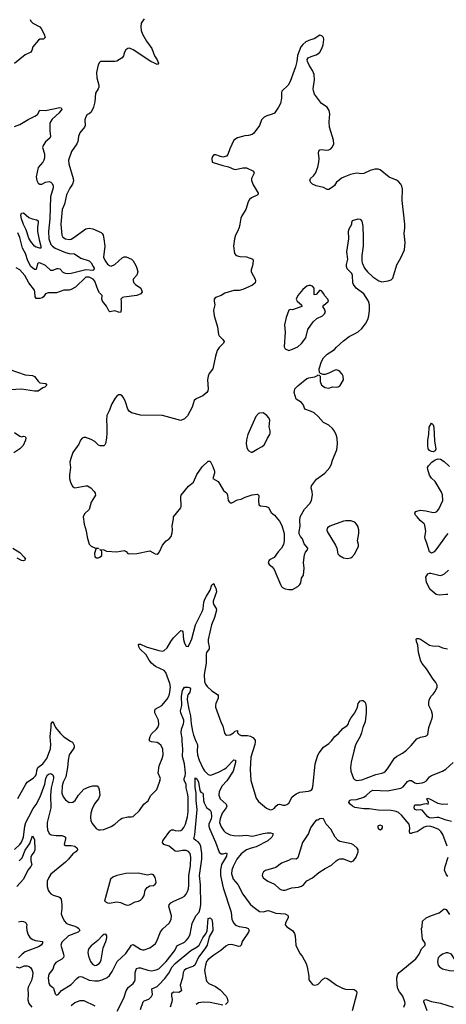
# Model space of a CAD drawing. Header units: inches. Extents: x 1550315 to 1685896, y 510706 to 640504.
# Tile 26 of 256: x 1571689 to 1576353, y 547122 to 557886. Entities that reach past the tile are written whole.
import ezdxf

# ---------------------------------------------------------------- set-up
doc = ezdxf.new("R2010")
doc.units = ezdxf.units.IN
doc.header["$MEASUREMENT"] = 0
doc.layers.add('B5574', color=7, linetype='Continuous')
doc.layers.add('B5575', color=7, linetype='Continuous')

msp = doc.modelspace()

# ---------------------------------------------------------------- linework, layer by layer
at = {"layer": 'B5574', "color": 5}
for points, elevation in [([(1571630, 548814), (1571690, 548869), (1571710, 548896), (1571730, 548950), (1571746, 549070), (1571757, 549110), (1571787, 549173), (1571837, 549263), (1571870, 549307), (1571914, 549390), (1571964, 549530), (1571973, 549590), (1571984, 549616), (1571990, 549628), (1572010, 549642), (1572030, 549645), (1572051, 549631), (1572058, 549610), (1572058, 549590), (1572033, 549490), (1572026, 549410), (1572029, 549270), (1571990, 549110), (1571988, 549070), (1571993, 549030), (1572011, 548990), (1572034, 548974), (1572086, 548966), (1572150, 548967), (1572178, 548958), (1572188, 548950), (1572190, 548930), (1572175, 548870), (1572190, 548860), (1572250, 548860), (1572290, 548850), (1572316, 548830), (1572322, 548810), (1572302, 548790), (1572270, 548768), (1572224, 548710), (1572190, 548677), (1572030, 548544), (1572006, 548510), (1571989, 548470), (1571989, 548409), (1571999, 548370), (1572011, 548350), (1572030, 548330), (1572054, 548314), (1572116, 548296), (1572127, 548290), (1572141, 548270), (1572151, 548210), (1572150, 548170), (1572142, 548110), (1572156, 548070), (1572180, 548030), (1572198, 548010), (1572217, 547997), (1572290, 547975), (1572320, 547960), (1572336, 547950), (1572346, 547930), (1572328, 547910), (1572223, 547870), (1572150, 547801), (1572139, 547770), (1572169, 547670), (1572170, 547650), (1572166, 547634), (1572150, 547616), (1572082, 547578), (1572066, 547554), (1572050, 547507), (1572009, 547450), (1572000, 547410), (1572008, 547348), (1572018, 547330), (1572049, 547309), (1572058, 547298), (1572078, 547238), (1572090, 547222), (1572110, 547231), (1572147, 547273), (1572250, 547338), (1572314, 547406), (1572337, 547423), (1572350, 547427), (1572370, 547422), (1572450, 547386), (1572510, 547379), (1572550, 547380), (1572590, 547388), (1572644, 547416), (1572670, 547438), (1572699, 547481), (1572754, 547590), (1572850, 547679), (1572910, 547768), (1572930, 547776), (1573010, 547724), (1573030, 547718), (1573050, 547717), (1573110, 547740), (1573153, 547767), (1573173, 547787), (1573188, 547812), (1573230, 547914), (1573254, 547946), (1573322, 548010), (1573346, 548050), (1573347, 548090), (1573318, 548190), (1573322, 548210), (1573342, 548230), (1573375, 548250), (1573464, 548290), (1573490, 548306), (1573510, 548326), (1573525, 548355), (1573534, 548386), (1573537, 548423), (1573537, 548530), (1573555, 548635), (1573561, 548730), (1573553, 548770), (1573533, 548793), (1573510, 548802), (1573470, 548805), (1573410, 548794), (1573390, 548797), (1573322, 548850), (1573266, 548870), (1573251, 548890), (1573254, 548910), (1573260, 548920), (1573330, 549015), (1573339, 549021), (1573350, 549028), (1573370, 549030), (1573390, 549023), (1573430, 549018), (1573450, 549023), (1573470, 549035), (1573485, 549055), (1573502, 549090), (1573523, 549170), (1573530, 549230), (1573529, 549390), (1573524, 549430), (1573508, 549488), (1573509, 549530), (1573488, 549570), (1573487, 549590), (1573499, 549621), (1573502, 549650), (1573491, 549750), (1573468, 549830), (1573474, 549910), (1573466, 550000)], 660), ([(1571667, 549373), (1571754, 549530), (1571772, 549550), (1571841, 549599), (1571861, 549619), (1571870, 549631), (1571878, 549690), (1571887, 549710), (1571943, 549750), (1571986, 549810), (1572026, 549914), (1572029, 549971), (1572027, 550000)], 680), ([(1572245, 550000), (1572267, 549987), (1572284, 549950), (1572283, 549930), (1572275, 549910), (1572229, 549850), (1572217, 549790), (1572212, 549710), (1572193, 549610), (1572163, 549550), (1572152, 549510), (1572150, 549430), (1572164, 549390), (1572190, 549357), (1572230, 549330), (1572270, 549332), (1572294, 549350), (1572331, 549409), (1572390, 549473), (1572450, 549499), (1572488, 549510), (1572534, 549510), (1572550, 549494), (1572559, 549470), (1572565, 549410), (1572549, 549370), (1572508, 549312), (1572482, 549258), (1572468, 549210), (1572463, 549163), (1572466, 549130), (1572480, 549100), (1572523, 549043), (1572550, 549030), (1572570, 549028), (1572610, 549034), (1572690, 549066), (1572730, 549090), (1572790, 549145), (1572810, 549157), (1572870, 549171), (1572910, 549171), (1572930, 549176), (1572999, 549241), (1573045, 549310), (1573094, 549346), (1573120, 549400), (1573189, 549470), (1573219, 549550), (1573227, 549590), (1573201, 549650), (1573215, 549730), (1573248, 549810), (1573256, 549850), (1573252, 549910), (1573235, 549950), (1573210, 549975), (1573190, 549985), (1573130, 549991), (1573112, 550000)], 680), ([(1573616, 550000), (1573628, 549968), (1573632, 549950), (1573628, 549890), (1573632, 549850), (1573650, 549790), (1573690, 549704), (1573710, 549675), (1573750, 549635), (1573770, 549628), (1573790, 549630), (1573870, 549664), (1573930, 549697), (1573950, 549712), (1574030, 549793), (1574050, 549790), (1574050, 549766), (1574023, 549670), (1573955, 549565), (1573901, 549510), (1573870, 549450), (1573866, 549410), (1573880, 549370), (1573945, 549310), (1573953, 549290), (1573945, 549270), (1573904, 549210), (1573881, 549150), (1573875, 549110), (1573890, 549063), (1573919, 549019), (1573939, 548999), (1573990, 548975), (1574030, 548967), (1574090, 548965), (1574170, 548973), (1574230, 548962), (1574250, 548963), (1574349, 548989), (1574396, 548996), (1574430, 548998), (1574455, 548990), (1574458, 548970), (1574446, 548950), (1574402, 548910), (1574276, 548844), (1574221, 548830), (1574168, 548810), (1574110, 548768), (1574064, 548710), (1574021, 548630), (1574009, 548590), (1574006, 548550), (1574014, 548514), (1574024, 548490), (1574072, 548432), (1574130, 548326), (1574210, 548217), (1574236, 548190), (1574310, 548137), (1574350, 548134), (1574390, 548145), (1574410, 548146), (1574490, 548117), (1574590, 548110), (1574618, 548098), (1574624, 548090), (1574624, 548070), (1574594, 548010), (1574593, 547990), (1574608, 547970), (1574671, 547930), (1574695, 547895), (1574701, 547870), (1574707, 547767), (1574750, 547678), (1574776, 547650), (1574821, 547570), (1574833, 547530), (1574851, 547430), (1574851, 547390), (1574890, 547339), (1574910, 547331), (1574950, 547339), (1575004, 547396), (1575030, 547411), (1575050, 547406), (1575070, 547394), (1575152, 547332), (1575220, 547300), (1575252, 547288), (1575344, 547284), (1575358, 547278), (1575370, 547265), (1575374, 547250), (1575370, 547230), (1575325, 547050)], 660), ([(1574263, 550000), (1574265, 549990), (1574259, 549961), (1574216, 549824), (1574210, 549690), (1574217, 549570), (1574274, 549374), (1574300, 549340), (1574388, 549268), (1574428, 549248), (1574450, 549250), (1574474, 549266), (1574490, 549288), (1574510, 549305), (1574530, 549311), (1574570, 549299), (1574590, 549299), (1574610, 549306), (1574630, 549321), (1574669, 549390), (1574710, 549422), (1574750, 549442), (1574846, 549454), (1574870, 549461), (1574882, 549470), (1574890, 549482), (1574898, 549530), (1574920, 549750), (1574950, 549845), (1574963, 549870), (1575010, 549935), (1575070, 549973), (1575095, 550000)], 680), ([(1575384, 550000), (1575362, 549958), (1575341, 549890), (1575313, 549770), (1575307, 549710), (1575311, 549671), (1575340, 549590), (1575350, 549578), (1575370, 549570), (1575430, 549576), (1575584, 549636), (1575650, 549648), (1575670, 549657), (1575690, 549672), (1575710, 549695), (1575788, 549812), (1575810, 549831), (1575874, 549866), (1575918, 549902), (1575970, 549950), (1576010, 550000)], 680), ([(1576362, 548850), (1576316, 548977), (1576295, 549010), (1576272, 549032), (1576210, 549060), (1576170, 549068), (1576133, 549067), (1576110, 549058), (1576034, 549006), (1575984, 548996), (1575970, 548988), (1575958, 548990), (1575953, 548993), (1575950, 549010), (1575955, 549050), (1575948, 549090), (1575865, 549190), (1575830, 549219), (1575806, 549230), (1575750, 549241), (1575610, 549246), (1575510, 549258), (1575450, 549258), (1575354, 549274), (1575327, 549287), (1575302, 549310), (1575289, 549330), (1575294, 549350), (1575310, 549358), (1575370, 549362), (1575450, 549387), (1575476, 549404), (1575523, 549450), (1575550, 549462), (1575710, 549457), (1575856, 549484), (1575881, 549499), (1575930, 549559), (1575950, 549570), (1575971, 549570), (1576010, 549542), (1576030, 549535), (1576090, 549542), (1576110, 549549), (1576135, 549565), (1576170, 549610), (1576190, 549623), (1576310, 549670), (1576348, 549692), (1576430, 549764)], 660), ([(1572753, 547047), (1572826, 547190), (1572851, 547270), (1572876, 547304), (1572930, 547350), (1572945, 547370), (1572950, 547390), (1572952, 547470), (1572967, 547513), (1572990, 547521), (1573010, 547519), (1573090, 547495), (1573130, 547489), (1573181, 547499), (1573210, 547511), (1573291, 547590), (1573386, 547710), (1573402, 547750), (1573415, 547765), (1573490, 547803), (1573510, 547818), (1573536, 547850), (1573552, 547890), (1573576, 548004), (1573614, 548090), (1573651, 548130), (1573663, 548170), (1573669, 548210), (1573664, 548430), (1573656, 548530), (1573681, 548710), (1573681, 548770), (1573668, 548848), (1573658, 548878), (1573640, 548900), (1573613, 548913), (1573591, 548930), (1573604, 548976), (1573629, 549250), (1573619, 549350), (1573618, 549430), (1573608, 549492), (1573606, 549594), (1573610, 549603), (1573614, 549594), (1573630, 549584), (1573642, 549550), (1573658, 549458), (1573670, 549441), (1573690, 549430), (1573696, 549416), (1573697, 549350), (1573704, 549324), (1573730, 549274), (1573770, 549244), (1573783, 549223), (1573786, 549170), (1573783, 549150), (1573758, 549090), (1573757, 549070), (1573764, 549044), (1573830, 548896), (1573870, 548784), (1573890, 548767), (1573913, 548767), (1573950, 548777), (1573955, 548770), (1573950, 548740), (1573897, 548650), (1573890, 548630), (1573884, 548596), (1573885, 548530), (1573914, 548394), (1574002, 548130), (1574010, 548050), (1574029, 548010), (1574049, 547989), (1574090, 547973), (1574162, 547962), (1574186, 547950), (1574196, 547930), (1574192, 547910), (1574120, 547810), (1574111, 547769), (1574101, 547759), (1574085, 547755), (1574010, 547777), (1573969, 547771), (1573941, 547759), (1573888, 547710), (1573810, 547660), (1573750, 547613), (1573733, 547590), (1573719, 547550), (1573710, 547490), (1573727, 547390), (1573736, 547370), (1573757, 547350), (1573830, 547316), (1573882, 547282), (1573946, 547210), (1573958, 547190), (1573964, 547156), (1573960, 547140), (1573939, 547121)], 640), ([(1576410, 549121), (1576350, 549134), (1576270, 549164), (1576250, 549166), (1576190, 549157), (1576170, 549161), (1576150, 549173), (1576090, 549246), (1576069, 549249), (1576030, 549244), (1576010, 549250), (1576002, 549270), (1576006, 549294), (1576010, 549303), (1576070, 549303), (1576110, 549315), (1576136, 549316), (1576155, 549310), (1576158, 549330), (1576141, 549370), (1576145, 549375), (1576170, 549368), (1576262, 549322), (1576310, 549311), (1576370, 549314)], 640), ([(1571684, 548690), (1571717, 548723), (1571750, 548806), (1571799, 548881), (1571830, 548965), (1571850, 548924), (1571855, 548810), (1571847, 548790), (1571822, 548758), (1571811, 548730), (1571809, 548689), (1571821, 548650), (1571812, 548630), (1571779, 548590), (1571732, 548490), (1571659, 548410)], 640), ([(1576370, 548519), (1576350, 548546), (1576334, 548590), (1576340, 548630), (1576373, 548730)], 660), ([(1575889, 547090), (1575902, 547130), (1575900, 547150), (1575878, 547210), (1575840, 547260), (1575825, 547290), (1575816, 547330), (1575814, 547410), (1575823, 547450), (1575838, 547470), (1576020, 547620), (1576056, 547670), (1576083, 547730), (1576121, 547770), (1576121, 547790), (1576093, 547833), (1576081, 547950), (1576089, 547970), (1576094, 548030), (1576134, 548066), (1576190, 548093), (1576277, 548123), (1576330, 548166), (1576350, 548158), (1576390, 548103)], 660), ([(1571676, 548024), (1571709, 548031), (1571730, 548028), (1571750, 548019), (1571759, 548010), (1571766, 547990), (1571762, 547970), (1571765, 547930), (1571783, 547883), (1571804, 547850), (1571832, 547832), (1571861, 547821), (1571937, 547810), (1571939, 547790), (1571922, 547770), (1571894, 547750), (1571750, 547697), (1571714, 547670), (1571676, 547630)], 640), ([(1573010, 547066), (1573038, 547150), (1573050, 547160), (1573101, 547179), (1573130, 547208), (1573141, 547230), (1573135, 547290), (1573190, 547318), (1573210, 547334), (1573277, 547403), (1573318, 547462), (1573357, 547530), (1573390, 547569), (1573561, 547710), (1573630, 547750), (1573650, 547769), (1573690, 547848), (1573722, 547890), (1573739, 547921), (1573750, 548059), (1573770, 548067), (1573790, 548050), (1573798, 548010), (1573802, 547930), (1573762, 547858), (1573737, 547770), (1573713, 547730), (1573644, 547636), (1573603, 547550), (1573590, 547538), (1573572, 547530), (1573510, 547510), (1573486, 547490), (1573476, 547470), (1573470, 547410), (1573444, 547330), (1573457, 547270), (1573430, 547251), (1573370, 547253), (1573350, 547236), (1573348, 547210), (1573355, 547175), (1573351, 547150), (1573335, 547090)], 620), ([(1571651, 547530), (1571690, 547522), (1571739, 547541), (1571770, 547544), (1571794, 547534), (1571810, 547520), (1571821, 547501), (1571831, 547470), (1571829, 547430), (1571816, 547384), (1571781, 547310), (1571776, 547290), (1571780, 547230), (1571777, 547170), (1571790, 547130), (1571820, 547090)], 640), ([(1572251, 547110), (1572290, 547142), (1572350, 547164), (1572390, 547163), (1572510, 547106)], 640), ([(1576145, 547050), (1576114, 547130), (1576109, 547150), (1576112, 547168), (1576130, 547175), (1576190, 547153), (1576290, 547135), (1576430, 547092)], 640), ([(1573909, 547111), (1573770, 547143), (1573693, 547147), (1573643, 547137), (1573620, 547120)], 640)]:
    msp.add_lwpolyline(points, dxfattribs=dict(at, elevation=elevation))
for points, elevation in [([(1574990, 549154), (1574970, 549149), (1574950, 549134), (1574930, 549134), (1574900, 549100), (1574870, 549050), (1574846, 548990), (1574780, 548890), (1574730, 548722), (1574710, 548709), (1574670, 548714), (1574654, 548710), (1574627, 548693), (1574550, 548665), (1574490, 548617), (1574375, 548585), (1574355, 548570), (1574343, 548550), (1574339, 548530), (1574350, 548506), (1574401, 548470), (1574475, 548435), (1574530, 548386), (1574550, 548375), (1574570, 548370), (1574590, 548370), (1574630, 548386), (1574663, 548397), (1574737, 548403), (1574770, 548412), (1574793, 548430), (1574830, 548473), (1574890, 548506), (1574958, 548562), (1575030, 548606), (1575098, 548642), (1575150, 548691), (1575170, 548705), (1575190, 548711), (1575230, 548711), (1575310, 548681), (1575338, 548690), (1575369, 548730), (1575389, 548790), (1575388, 548810), (1575378, 548830), (1575343, 548863), (1575316, 548876), (1575190, 548901), (1575170, 548913), (1575139, 548950), (1575090, 549036), (1575041, 549090), (1575010, 549148)], 680), ([(1575630, 549081), (1575610, 549075), (1575606, 549070), (1575606, 549050), (1575617, 549037), (1575630, 549031), (1575650, 549042), (1575654, 549050), (1575654, 549070), (1575650, 549074)], 680), ([(1572983, 548557), (1572850, 548552), (1572750, 548529), (1572708, 548512), (1572683, 548490), (1572616, 548250), (1572650, 548230), (1572668, 548228), (1572750, 548243), (1572790, 548234), (1572849, 548209), (1572870, 548207), (1572890, 548210), (1572950, 548242), (1572988, 548250), (1573010, 548261), (1573030, 548281), (1573048, 548310), (1573061, 548370), (1573081, 548399), (1573110, 548417), (1573150, 548420), (1573170, 548434), (1573180, 548450), (1573179, 548479), (1573170, 548509), (1573150, 548539), (1573130, 548545), (1573086, 548534)], 680), ([(1572630, 547889), (1572610, 547885), (1572591, 547870), (1572542, 547818), (1572470, 547761), (1572446, 547734), (1572436, 547710), (1572435, 547690), (1572441, 547650), (1572463, 547590), (1572490, 547558), (1572510, 547547), (1572530, 547549), (1572558, 547570), (1572572, 547588), (1572581, 547610), (1572600, 547740), (1572630, 547810), (1572642, 547850), (1572642, 547870)], 680), ([(1576370, 547686), (1576350, 547686), (1576310, 547669), (1576281, 547650), (1576264, 547630), (1576256, 547590), (1576263, 547550), (1576278, 547530), (1576310, 547511), (1576390, 547491), (1576510, 547485), (1576570, 547468), (1576590, 547471), (1576604, 547490), (1576602, 547510), (1576590, 547532), (1576550, 547569), (1576470, 547593), (1576450, 547604), (1576409, 547670)], 660)]:
    msp.add_lwpolyline(points, close=True, dxfattribs=dict(at, elevation=elevation))
at = {"layer": 'B5575', "color": 5}
for points, elevation in [([(1571802, 557890), (1571810, 557870), (1571833, 557850), (1571908, 557808), (1571924, 557790), (1571956, 557730), (1571967, 557690), (1571950, 557673), (1571910, 557672), (1571896, 557664), (1571831, 557590), (1571823, 557550), (1571811, 557530), (1571750, 557502), (1571630, 557407)], 660), ([(1573050, 557895), (1573018, 557850), (1573012, 557810), (1573017, 557770), (1573030, 557730), (1573075, 557650), (1573133, 557570), (1573164, 557490), (1573190, 557448), (1573206, 557410), (1573200, 557400), (1573190, 557398), (1573161, 557410), (1573124, 557430), (1572930, 557558), (1572890, 557574), (1572870, 557571), (1572850, 557558), (1572833, 557530), (1572822, 557490), (1572810, 557470), (1572750, 557432), (1572730, 557428), (1572571, 557429), (1572561, 557419), (1572548, 557392), (1572530, 557310), (1572532, 557250), (1572553, 557170), (1572553, 557150), (1572548, 557130), (1572518, 557082), (1572511, 556990), (1572495, 556930), (1572470, 556877), (1572450, 556858), (1572427, 556850), (1572410, 556824), (1572400, 556790), (1572404, 556730), (1572398, 556710), (1572347, 556650), (1572332, 556610), (1572324, 556556), (1572315, 556530), (1572255, 556445), (1572224, 556350), (1572226, 556310), (1572272, 556150), (1572276, 556124), (1572266, 556090), (1572237, 556043), (1572201, 555970), (1572177, 555870), (1572154, 555810), (1572137, 555650), (1572150, 555530), (1572162, 555510), (1572190, 555490), (1572230, 555485), (1572250, 555488), (1572270, 555498), (1572410, 555599), (1572450, 555609), (1572490, 555601), (1572579, 555559), (1572590, 555550), (1572601, 555530), (1572610, 555490), (1572619, 555410), (1572605, 555290), (1572622, 555250), (1572650, 555213), (1572670, 555198), (1572690, 555193), (1572730, 555209), (1572810, 555283), (1572830, 555293), (1572854, 555294), (1572910, 555270), (1572930, 555251), (1572958, 555198), (1572970, 555170), (1572979, 555130), (1572968, 555092), (1572931, 555050), (1572931, 555030), (1572938, 555010), (1572954, 554990), (1573013, 554950), (1573028, 554910), (1573015, 554890), (1572971, 554870), (1572828, 554852), (1572812, 554848), (1572800, 554840), (1572793, 554830), (1572798, 554810), (1572798, 554710), (1572790, 554687), (1572770, 554689), (1572730, 554703), (1572674, 554694), (1572662, 554702), (1572636, 554756), (1572594, 554810), (1572588, 554830), (1572592, 554870), (1572562, 554902), (1572547, 554927), (1572510, 555028), (1572491, 555050), (1572449, 555070), (1572410, 555070), (1572298, 554962), (1572250, 554935), (1572230, 554930), (1572170, 554928), (1572090, 554899), (1571999, 554901), (1571972, 554888), (1571950, 554857), (1571934, 554846), (1571910, 554838), (1571870, 554838), (1571856, 554856), (1571855, 554910), (1571849, 554930), (1571788, 555008), (1571743, 555090), (1571690, 555152), (1571650, 555172)], 680), ([(1571630, 556718), (1571690, 556739), (1571783, 556797), (1571853, 556830), (1571883, 556850), (1571910, 556896), (1571970, 556892), (1572128, 556928), (1572143, 556923), (1572148, 556910), (1572120, 556870), (1572042, 556798), (1572024, 556770), (1572018, 556750), (1572017, 556670), (1572027, 556610), (1572018, 556590), (1571970, 556550), (1571944, 556510), (1571938, 556490), (1571961, 556421), (1571961, 556378), (1571952, 556350), (1571940, 556330), (1571890, 556270), (1571870, 556170), (1571875, 556130), (1571890, 556099), (1571910, 556087), (1571930, 556090), (1571971, 556109), (1572010, 556116), (1572030, 556110), (1572041, 556101), (1572054, 556074), (1572053, 556050), (1572026, 555950), (1572019, 555710), (1572003, 555570), (1572007, 555490), (1572028, 555430), (1572047, 555410), (1572078, 555390), (1572190, 555341), (1572230, 555330), (1572287, 555327), (1572358, 555278), (1572449, 555249), (1572470, 555227), (1572492, 555190), (1572502, 555170), (1572501, 555150), (1572490, 555146), (1572410, 555152), (1572250, 555113), (1572210, 555108), (1572190, 555110), (1572164, 555124), (1572130, 555158), (1572110, 555163), (1572090, 555161), (1572050, 555143), (1572030, 555144), (1571970, 555200), (1571910, 555228), (1571890, 555225), (1571883, 555217), (1571870, 555155), (1571850, 555154), (1571809, 555189), (1571777, 555250), (1571752, 555330), (1571721, 555390), (1571690, 555507), (1571670, 555558)], 660), ([(1571582, 554062), (1571750, 554005), (1571830, 553997), (1571850, 553985), (1571890, 553935), (1571910, 553918), (1571970, 553910), (1571987, 553890), (1571963, 553870), (1571940, 553860), (1571890, 553827), (1571850, 553826), (1571710, 553846), (1571524, 553836)], 680), ([(1571632, 553372), (1571690, 553332), (1571710, 553327), (1571730, 553332), (1571750, 553330), (1571754, 553314), (1571752, 553290), (1571725, 553230), (1571690, 553195), (1571624, 553150)], 680), ([(1576370, 552268), (1576350, 552246), (1576250, 552105), (1576219, 552070), (1576190, 552054), (1576170, 552069), (1576142, 552162), (1576123, 552210), (1576120, 552230), (1576128, 552292), (1576119, 552359), (1576110, 552375), (1576067, 552410), (1576033, 552450), (1576017, 552470), (1576009, 552490), (1576018, 552510), (1576070, 552524), (1576130, 552517), (1576210, 552500), (1576236, 552504), (1576250, 552510), (1576270, 552535), (1576316, 552630), (1576312, 552692), (1576302, 552722), (1576230, 552839), (1576190, 552874), (1576168, 552908), (1576150, 552970), (1576148, 552990), (1576157, 553010), (1576196, 553050), (1576230, 553073), (1576266, 553086), (1576290, 553083), (1576330, 553056), (1576390, 553000)], 680), ([(1571612, 552110), (1571690, 552061), (1571738, 552010), (1571752, 551990), (1571750, 551984), (1571744, 551976), (1571730, 551971), (1571710, 551974), (1571660, 552000)], 680), ([(1576370, 551601), (1576350, 551604), (1576274, 551594), (1576241, 551601), (1576178, 551658), (1576161, 551681), (1576137, 551737), (1576129, 551790), (1576153, 551827), (1576170, 551836), (1576185, 551835), (1576270, 551813), (1576290, 551810), (1576310, 551817), (1576332, 551830), (1576379, 551870)], 680), ([(1573112, 550000), (1573110, 550001), (1573104, 550010), (1573115, 550050), (1573130, 550080), (1573185, 550130), (1573198, 550150), (1573210, 550182), (1573206, 550230), (1573167, 550310), (1573165, 550330), (1573170, 550350), (1573242, 550390), (1573301, 550459), (1573316, 550484), (1573327, 550513), (1573336, 550590), (1573332, 550630), (1573288, 550750), (1573270, 550771), (1573175, 550815), (1573128, 550850), (1573103, 550883), (1573070, 550944), (1573001, 551010), (1572990, 551030), (1572986, 551054), (1572990, 551059), (1573010, 551058), (1573072, 551032), (1573210, 550990), (1573250, 550984), (1573270, 550990), (1573301, 551019), (1573341, 551090), (1573370, 551127), (1573450, 551208), (1573465, 551205), (1573473, 551193), (1573479, 551110), (1573490, 551071), (1573510, 551036), (1573530, 551035), (1573550, 551068), (1573570, 551119), (1573612, 551270), (1573685, 551415), (1573694, 551446), (1573703, 551517), (1573714, 551550), (1573730, 551584), (1573771, 551649), (1573790, 551708), (1573810, 551721), (1573817, 551697), (1573833, 551670), (1573840, 551630), (1573805, 551530), (1573805, 551510), (1573812, 551490), (1573837, 551450), (1573841, 551430), (1573819, 551350), (1573787, 551270), (1573751, 551110), (1573750, 551082), (1573760, 551030), (1573759, 551010), (1573733, 550970), (1573728, 550950), (1573727, 550850), (1573707, 550727), (1573710, 550651), (1573721, 550621), (1573737, 550597), (1573790, 550550), (1573850, 550510), (1573857, 550497), (1573858, 550470), (1573833, 550410), (1573828, 550390), (1573831, 550370), (1573887, 550210), (1573910, 550162), (1573928, 550088), (1573938, 550070), (1573950, 550063), (1573990, 550068), (1574028, 550090), (1574046, 550110), (1574070, 550114), (1574070, 550090), (1574088, 550070), (1574110, 550062), (1574180, 550060), (1574214, 550054), (1574239, 550039), (1574262, 550010), (1574263, 550000)], 680), ([(1576010, 550000), (1576030, 550024), (1576070, 550042), (1576127, 550053), (1576139, 550060), (1576150, 550072), (1576162, 550150), (1576200, 550250), (1576202, 550270), (1576202, 550290), (1576191, 550330), (1576164, 550390), (1576161, 550419), (1576165, 550450), (1576189, 550490), (1576210, 550511), (1576230, 550541), (1576254, 550590), (1576255, 550610), (1576240, 550640), (1576210, 550675), (1576138, 550790), (1576090, 550847), (1576075, 550875), (1576050, 550970), (1576043, 551050), (1576027, 551090), (1576025, 551115), (1576030, 551121), (1576050, 551121), (1576070, 551113), (1576170, 551048), (1576201, 551041), (1576270, 551036), (1576310, 551020), (1576367, 551007)], 680), ([(1573466, 550000), (1573464, 550030), (1573453, 550090), (1573459, 550130), (1573481, 550190), (1573484, 550210), (1573482, 550230), (1573449, 550310), (1573448, 550330), (1573461, 550390), (1573459, 550490), (1573469, 550551), (1573490, 550588), (1573509, 550590), (1573530, 550590), (1573545, 550585), (1573555, 550570), (1573550, 550536), (1573530, 550510), (1573525, 550495), (1573521, 550450), (1573537, 550350), (1573556, 550276), (1573563, 550190), (1573578, 550110), (1573590, 550066), (1573616, 550000)], 660), ([(1575095, 550000), (1575098, 550002), (1575133, 550050), (1575176, 550084), (1575223, 550137), (1575269, 550170), (1575284, 550190), (1575289, 550210), (1575309, 550251), (1575354, 550310), (1575384, 550370), (1575389, 550411), (1575410, 550438), (1575430, 550445), (1575444, 550444), (1575462, 550430), (1575470, 550414), (1575476, 550376), (1575477, 550310), (1575465, 550210), (1575439, 550150), (1575425, 550090), (1575410, 550050), (1575384, 550000)], 680), ([(1572027, 550000), (1572022, 550050), (1572033, 550153), (1572031, 550169), (1572034, 550190), (1572050, 550213), (1572079, 550150), (1572130, 550085), (1572170, 550045), (1572245, 550000)], 680)]:
    msp.add_lwpolyline(points, dxfattribs=dict(at, elevation=elevation))
for points, elevation in [([(1574970, 557716), (1574910, 557678), (1574870, 557667), (1574816, 557644), (1574784, 557616), (1574764, 557590), (1574726, 557495), (1574718, 557430), (1574704, 557370), (1574645, 557210), (1574623, 557170), (1574555, 557105), (1574551, 557090), (1574551, 557030), (1574539, 556970), (1574519, 556930), (1574475, 556865), (1574450, 556853), (1574390, 556836), (1574360, 556820), (1574333, 556790), (1574310, 556729), (1574250, 556646), (1574230, 556633), (1574190, 556621), (1574150, 556616), (1574070, 556595), (1574030, 556570), (1573985, 556475), (1573966, 556414), (1573950, 556396), (1573910, 556385), (1573873, 556393), (1573832, 556408), (1573812, 556408), (1573798, 556390), (1573791, 556370), (1573794, 556330), (1573910, 556291), (1573970, 556277), (1574030, 556251), (1574050, 556247), (1574130, 556266), (1574170, 556267), (1574245, 556230), (1574254, 556210), (1574224, 556150), (1574224, 556130), (1574241, 556081), (1574296, 555990), (1574291, 555970), (1574222, 555938), (1574201, 555919), (1574186, 555894), (1574162, 555810), (1574117, 555743), (1574105, 555715), (1574097, 555650), (1574087, 555613), (1574070, 555570), (1574048, 555530), (1574036, 555490), (1574026, 555410), (1574038, 555330), (1574055, 555310), (1574096, 555296), (1574170, 555295), (1574238, 555270), (1574241, 555250), (1574234, 555194), (1574219, 555150), (1574219, 555130), (1574262, 555050), (1574268, 555030), (1574263, 555010), (1574235, 554985), (1574130, 554936), (1574090, 554927), (1574030, 554927), (1573930, 554897), (1573890, 554872), (1573831, 554850), (1573816, 554830), (1573815, 554810), (1573821, 554770), (1573809, 554710), (1573814, 554650), (1573850, 554530), (1573864, 554444), (1573870, 554430), (1573911, 554390), (1573923, 554370), (1573916, 554350), (1573870, 554303), (1573849, 554271), (1573830, 554209), (1573802, 554070), (1573762, 554018), (1573748, 553990), (1573742, 553950), (1573748, 553850), (1573746, 553830), (1573736, 553810), (1573690, 553773), (1573619, 553741), (1573596, 553724), (1573575, 553650), (1573523, 553557), (1573490, 553523), (1573450, 553505), (1573250, 553558), (1573010, 553562), (1572910, 553587), (1572886, 553606), (1572871, 553630), (1572847, 553710), (1572828, 553750), (1572810, 553774), (1572790, 553785), (1572770, 553785), (1572750, 553772), (1572731, 553750), (1572695, 553685), (1572668, 553610), (1572640, 553560), (1572636, 553510), (1572643, 553443), (1572642, 553370), (1572637, 553310), (1572626, 553254), (1572620, 553240), (1572610, 553229), (1572570, 553227), (1572550, 553236), (1572510, 553275), (1572470, 553296), (1572410, 553318), (1572390, 553319), (1572370, 553311), (1572353, 553290), (1572334, 553246), (1572270, 553155), (1572247, 553090), (1572238, 553050), (1572245, 552990), (1572234, 552910), (1572235, 552870), (1572243, 552830), (1572262, 552790), (1572270, 552780), (1572290, 552770), (1572410, 552792), (1572430, 552790), (1572467, 552767), (1572503, 552730), (1572515, 552710), (1572516, 552690), (1572508, 552670), (1572469, 552610), (1572450, 552530), (1572397, 552483), (1572381, 552450), (1572395, 552370), (1572417, 552297), (1572427, 552230), (1572450, 552151), (1572470, 552131), (1572510, 552112), (1572552, 552110), (1572550, 552106), (1572530, 552106), (1572522, 552098), (1572505, 552050), (1572510, 552014), (1572530, 552002), (1572550, 552002), (1572566, 552010), (1572586, 552030), (1572586, 552070), (1572582, 552082), (1572570, 552086), (1572567, 552093), (1572609, 552091), (1572637, 552077), (1572750, 552068), (1572830, 552083), (1572854, 552074), (1572871, 552051), (1572890, 552047), (1572969, 552049), (1573110, 552078), (1573170, 552048), (1573190, 552044), (1573207, 552053), (1573219, 552070), (1573250, 552142), (1573290, 552188), (1573322, 552210), (1573345, 552235), (1573355, 552275), (1573358, 552310), (1573354, 552354), (1573369, 552429), (1573369, 552450), (1573449, 552550), (1573454, 552566), (1573450, 552670), (1573455, 552690), (1573534, 552786), (1573589, 552830), (1573627, 552913), (1573682, 552998), (1573750, 553061), (1573770, 553061), (1573801, 553001), (1573819, 552950), (1573819, 552930), (1573801, 552870), (1573857, 552837), (1573878, 552810), (1573918, 552738), (1573953, 552710), (1573961, 552690), (1573969, 552631), (1573982, 552610), (1573990, 552604), (1574010, 552605), (1574070, 552639), (1574110, 552643), (1574153, 552667), (1574230, 552691), (1574290, 552698), (1574305, 552685), (1574299, 552630), (1574304, 552584), (1574322, 552570), (1574384, 552564), (1574410, 552552), (1574439, 552499), (1574473, 552470), (1574530, 552404), (1574555, 552355), (1574582, 552270), (1574582, 552190), (1574574, 552150), (1574553, 552110), (1574516, 552070), (1574472, 552008), (1574420, 551980), (1574411, 551970), (1574406, 551950), (1574418, 551930), (1574450, 551903), (1574470, 551875), (1574539, 551710), (1574551, 551690), (1574561, 551680), (1574590, 551666), (1574630, 551658), (1574670, 551658), (1574730, 551691), (1574750, 551710), (1574761, 551730), (1574770, 551782), (1574790, 551814), (1574800, 551890), (1574791, 551951), (1574803, 552037), (1574814, 552066), (1574835, 552090), (1574839, 552110), (1574798, 552158), (1574781, 552210), (1574758, 552238), (1574745, 552265), (1574745, 552290), (1574756, 552350), (1574750, 552410), (1574756, 552450), (1574803, 552537), (1574861, 552599), (1574880, 552630), (1574891, 552691), (1574887, 552727), (1574877, 552763), (1574881, 552790), (1574935, 552865), (1575026, 552930), (1575078, 552990), (1575098, 553030), (1575110, 553071), (1575155, 553185), (1575165, 553250), (1575159, 553310), (1575149, 553349), (1575130, 553389), (1575110, 553416), (1575070, 553453), (1575010, 553481), (1574954, 553550), (1574910, 553590), (1574870, 553608), (1574808, 553628), (1574790, 553673), (1574770, 553702), (1574710, 553736), (1574690, 553810), (1574692, 553830), (1574698, 553850), (1574730, 553883), (1574830, 553964), (1574850, 553972), (1574917, 553983), (1574944, 553996), (1574950, 554005), (1574962, 554002), (1574974, 553990), (1574974, 553930), (1574990, 553891), (1575030, 553864), (1575070, 553859), (1575110, 553871), (1575150, 553868), (1575170, 553874), (1575191, 553889), (1575229, 553950), (1575226, 553990), (1575216, 554010), (1575190, 554039), (1575170, 554052), (1575150, 554058), (1575128, 554052), (1575070, 554021), (1575030, 554008), (1575008, 554008), (1574978, 554018), (1574968, 554028), (1574964, 554070), (1574989, 554150), (1575010, 554191), (1575049, 554230), (1575130, 554281), (1575153, 554307), (1575230, 554377), (1575290, 554423), (1575350, 554451), (1575390, 554475), (1575430, 554509), (1575470, 554560), (1575497, 554610), (1575508, 554650), (1575515, 554710), (1575512, 554770), (1575502, 554810), (1575450, 554889), (1575368, 554950), (1575337, 554990), (1575330, 555010), (1575328, 555090), (1575319, 555110), (1575270, 555164), (1575261, 555190), (1575261, 555210), (1575276, 555270), (1575264, 555350), (1575287, 555490), (1575284, 555576), (1575290, 555601), (1575319, 555650), (1575319, 555670), (1575329, 555690), (1575390, 555710), (1575410, 555706), (1575430, 555682), (1575439, 555630), (1575446, 555510), (1575446, 555410), (1575430, 555310), (1575430, 555250), (1575435, 555230), (1575460, 555170), (1575493, 555130), (1575550, 555074), (1575615, 555030), (1575650, 555022), (1575718, 555030), (1575750, 555042), (1575770, 555061), (1575814, 555206), (1575857, 555283), (1575896, 555370), (1575905, 555450), (1575893, 555550), (1575901, 555610), (1575900, 555650), (1575871, 555910), (1575874, 556034), (1575867, 556067), (1575856, 556090), (1575830, 556118), (1575810, 556132), (1575730, 556164), (1575630, 556245), (1575610, 556251), (1575570, 556253), (1575521, 556239), (1575450, 556205), (1575430, 556200), (1575370, 556207), (1575307, 556193), (1575234, 556166), (1575207, 556153), (1575177, 556130), (1575154, 556110), (1575130, 556074), (1575110, 556054), (1575070, 556029), (1575050, 556029), (1575012, 556052), (1574929, 556070), (1574889, 556090), (1574869, 556110), (1574863, 556123), (1574861, 556130), (1574869, 556150), (1574901, 556179), (1574924, 556210), (1574947, 556273), (1574961, 556330), (1574962, 556370), (1574956, 556430), (1574959, 556450), (1574970, 556463), (1574990, 556468), (1575039, 556459), (1575070, 556464), (1575090, 556475), (1575110, 556495), (1575122, 556530), (1575120, 556570), (1575076, 556710), (1575072, 556770), (1575079, 556858), (1575073, 556893), (1575050, 556930), (1574987, 556970), (1574913, 557073), (1574900, 557110), (1574899, 557130), (1574913, 557230), (1574908, 557288), (1574891, 557330), (1574852, 557390), (1574835, 557430), (1574833, 557450), (1574844, 557470), (1574875, 557485), (1574930, 557502), (1574950, 557514), (1574970, 557533), (1574993, 557570), (1575008, 557610), (1575014, 557670), (1575009, 557690), (1574993, 557710)], 720), ([(1571910, 555388), (1571870, 555399), (1571850, 555410), (1571810, 555460), (1571790, 555498), (1571760, 555590), (1571730, 555649), (1571707, 555710), (1571701, 555750), (1571710, 555770), (1571730, 555774), (1571790, 555724), (1571826, 555710), (1571877, 555697), (1571889, 555689), (1571892, 555670), (1571883, 555617), (1571883, 555570), (1571900, 555480), (1571921, 555410), (1571918, 555390)], 640), ([(1574870, 554982), (1574850, 554982), (1574830, 554975), (1574784, 554936), (1574731, 554870), (1574712, 554830), (1574722, 554810), (1574771, 554770), (1574772, 554750), (1574670, 554716), (1574650, 554718), (1574631, 554710), (1574601, 554630), (1574584, 554550), (1574590, 554470), (1574579, 554310), (1574590, 554287), (1574630, 554271), (1574670, 554283), (1574729, 554310), (1574770, 554346), (1574816, 554410), (1574839, 554500), (1574897, 554583), (1574939, 554621), (1575001, 554650), (1575022, 554670), (1575033, 554690), (1575023, 554723), (1575002, 554750), (1575014, 554766), (1575059, 554801), (1575064, 554810), (1575059, 554830), (1575022, 554870), (1575014, 554890), (1574990, 554922), (1574970, 554928), (1574930, 554882), (1574910, 554878), (1574907, 554950), (1574892, 554972)], 740), ([(1574350, 553589), (1574310, 553586), (1574299, 553581), (1574271, 553550), (1574184, 553350), (1574168, 553292), (1574166, 553250), (1574173, 553210), (1574184, 553184), (1574193, 553173), (1574219, 553159), (1574230, 553157), (1574250, 553168), (1574287, 553193), (1574340, 553220), (1574361, 553239), (1574377, 553263), (1574397, 553310), (1574423, 553350), (1574427, 553367), (1574428, 553390), (1574416, 553436), (1574422, 553510), (1574413, 553533), (1574390, 553561)], 740), ([(1576210, 553163), (1576190, 553165), (1576170, 553175), (1576156, 553196), (1576150, 553230), (1576151, 553290), (1576162, 553350), (1576167, 553430), (1576190, 553475), (1576210, 553459), (1576216, 553430), (1576224, 553284), (1576239, 553190), (1576230, 553172)], 680), ([(1575310, 552407), (1575254, 552406), (1575230, 552403), (1575078, 552350), (1575056, 552330), (1575046, 552310), (1575051, 552290), (1575143, 552143), (1575156, 552110), (1575167, 552047), (1575185, 552030), (1575230, 552002), (1575270, 551996), (1575310, 552004), (1575325, 552015), (1575352, 552048), (1575394, 552130), (1575394, 552150), (1575382, 552190), (1575397, 552270), (1575396, 552310), (1575386, 552350), (1575373, 552370), (1575352, 552392), (1575330, 552402)], 720)]:
    msp.add_lwpolyline(points, close=True, dxfattribs=dict(at, elevation=elevation))

doc.saveas('drawing.dxf')
